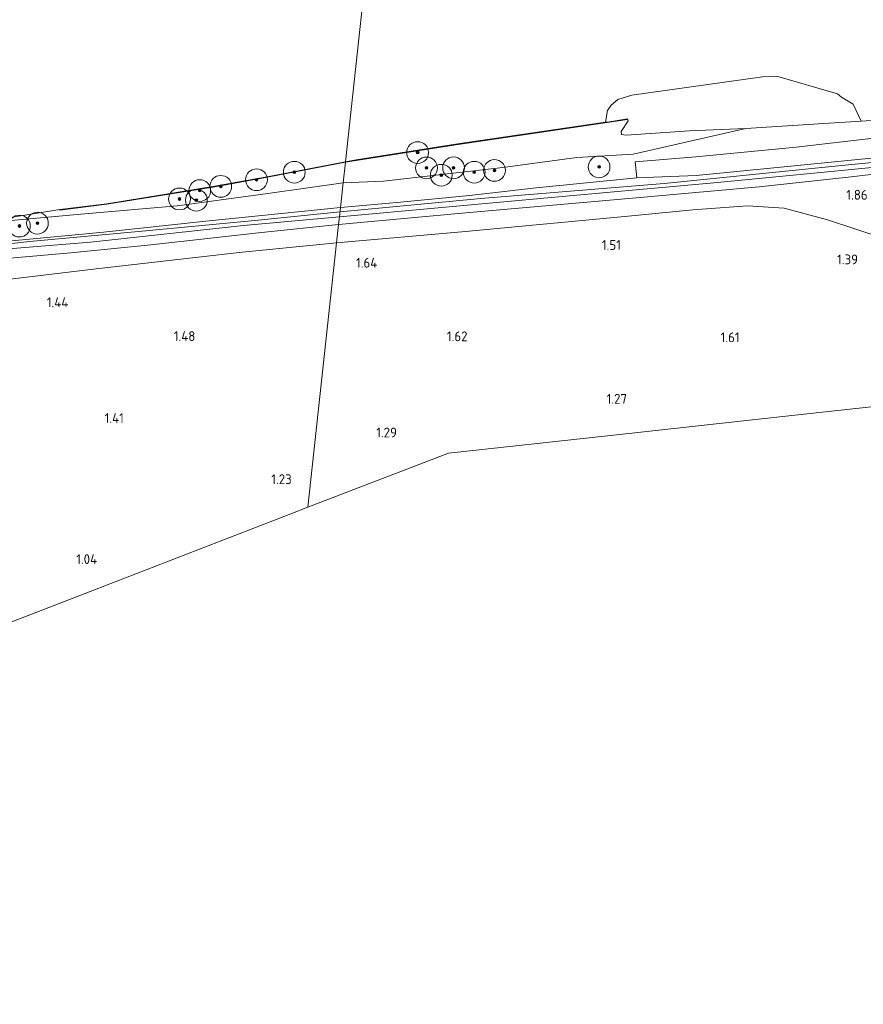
# Model space of a CAD drawing. Extents: x 126429 to 133038, y 413091 to 414846.
# Tile 6 of 256: x 126821 to 126976, y 413378 to 413559. Entities that reach past the tile are written whole.
import ezdxf
from ezdxf.enums import TextEntityAlignment as Align
from ezdxf.lldxf.tags import DXFTag

# ---------------------------------------------------------------- set-up
doc = ezdxf.new("R2010")
doc.units = 0
for name, color, linetype, lineweight in [('B-ME-GR-BOOM-S', 90, 'Continuous', 25), ('B-ME-GR-BOUWLAND_AKKERBOUW-GV', 80, 'Continuous', 13), ('B-ME-GR-GRAS-GV', 60, 'Continuous', 13), ('B-ME-GW-OPHOGING_KRUIN-G', 90, 'Continuous', 18), ('B-ME-GW-TALUD_KRUIN-G', 90, 'Continuous', 18), ('B-ME-GW-TALUD_TEEN-G', 90, 'Continuous', 18), ('B-ME-IE-TERREINAFSCHEIDING_KUNSTMATIG_HEKWERK-G', 20, 'IE-TERREINAFSCHEIDING-KUNSTMATIG', 18), ('B-ME-KG-GRENS_OPNAME-G', 210, 'KG-OPNAME', 18), ('B-ME-OB-BESCHOEIING-GV', 7, 'Continuous', 18), ('B-ME-OB-OEVERVOORZIENING-G', 7, 'Continuous', 18), ('B-ME-OG-HOOGTEPUNT-S', 7, 'Continuous', 25), ('B-ME-OG-TERREIN_GROEN-GV', 7, 'Continuous', 18), ('B-ME-OG-WATER_RIVIER-GV', 130, 'Continuous', 18)]:
    doc.layers.add(name, color=color, linetype=linetype, lineweight=lineweight)
doc.styles.add('NLCS-ISO-ANNOTATIVE-T18', font='NLCS-ISO.ttf', dxfattribs={"height": 1.8})
doc.styles.get("Standard").update_dxf_attribs({"font": 'arial.ttf'})
doc.linetypes.add('IE-TERREINAFSCHEIDING-KUNSTMATIG', pattern='A,4,[82,NLCS.SHX,S=0.75,R=90,X=0,Y=0],4,-2', length=10)
tags = doc.linetypes.add('KG-OPNAME', pattern='A,5.5,-2,["O",Standard,S=1.8,R=0,X=-0.5,Y=-0.9],-2,5.5,-2,[5,NLCS.SHX,S=0.75,R=0,X=0,Y=0],-2', length=19).pattern_tags.tags
tags[6] = DXFTag(74, 10)

# ---------------------------------------------------------------- blocks, each defined once
blk = doc.blocks.new('SAL-HOOGTELABEL-SO')
at = {"color": 0, "linetype": 'ByBlock', "lineweight": -2, "style": 'NLCS-ISO-ANNOTATIVE-T18'}
blk.add_attdef('HOOGTE', text='', height=1.8, dxfattribs=at).set_placement((2.79, 0), align=Align.RIGHT)
blk = doc.blocks.new('SGR-BOOM_01-SO')
at = {"linetype": 'ByBlock', "lineweight": 18}
h = blk.add_hatch(color=0, dxfattribs=at)
h.dxf.hatch_style = 1
edge = h.paths.add_edge_path()
edge.add_arc((0, 0), 0.25, 0, 360)
at = {"color": 0, "linetype": 'ByBlock', "lineweight": 18}
for radius in [2, 0.25]:
    blk.add_circle((0, 0), radius, dxfattribs=at)

msp = doc.modelspace()

# ---------------------------------------------------------------- linework, layer by layer
at = {"layer": 'B-ME-GR-BOUWLAND_AKKERBOUW-GV'}
for points in [[(126899.321, 413479.509, 1.481), (126873.521, 413469.555, 1.377), (126878.797, 413518.121, 1.783), (126902.44, 413520.23, 1.96), (126933.636, 413523.166, 2.002), (126944.24, 413524.199, 2.027), (126954.271, 413524.967, 2.056), (126960.956, 413524.516, 2.04), (126968.948, 413522.37, 1.91), (126979.195, 413519.015, 1.84), (126989.461, 413515.653, 1.769), (127011.066, 413508.568, 1.664), (127031.785, 413502.054, 1.418), (127040.168, 413494.914, 1.336), (127002.756, 413490.822, 1.677), (126961.309, 413486.289, 1.569), (126928.519, 413482.703, 1.514)], [(126834.343, 413454.404, 1.108), (126812.597, 413446.002, 0.826), (126788.96, 413453.361, 0.89), (126763.92, 413461.43, 0.736), (126740.25, 413469.2014, 0.9774), (126739.1281, 413469.4343, 0.689), (126738.3822, 413469.4597, 0.689), (126724.972, 413474.028, 0.936), (126716.142, 413476.144, 0.936), (126712.285, 413476.596, 1.188), (126716.922, 413479.013, 1.206), (126733.607, 413485.822, 1.488), (126750.168, 413492.331, 1.667), (126766.785, 413498.366, 1.676), (126783.944, 413504.022, 1.667), (126800.544, 413508.539, 1.61), (126817.796, 413511.333, 1.798), (126834.662, 413513.389, 1.921), (126860.868, 413516.353, 1.88), (126878.797, 413518.121, 1.783), (126873.521, 413469.555, 1.377), (126870.404, 413468.35, 1.356)]]:
    msp.add_polyline3d(points, close=True, dxfattribs=at)
at = {"layer": 'B-ME-GR-GRAS-GV'}
for points in [[(126890.504, 413525.64, 2.682), (126879.506, 413524.655, 2.742), (126880.002, 413529.207, 0.672), (126887.433, 413529.505, 0.755), (126909.343, 413531.971, 0.762), (126922.922, 413533.82, 0.77), (126933.241, 413534.422, 0.935), (126953.969, 413539.144, 0.7), (126968.262, 413540.059, 0.7), (126975.1086, 413540.4953, 0.7), (126981.741, 413540.918, 0.7), (126982.196, 413537.944, 1.703), (126963.205, 413535.747, 1.681), (126944.761, 413533.967, 1.535), (126933.611, 413533.008, 1.585), (126933.952, 413530.125, 2.673), (126915.441, 413528.268, 2.686), (126903.167, 413526.835, 2.769)], [(126931.084, 413538.084, 0.7), (126931.972, 413537.937, 0.7), (126943.574, 413538.706, 0.7), (126953.969, 413539.144, 0.7), (126933.241, 413534.422, 0.935), (126922.922, 413533.82, 0.77), (126909.343, 413531.971, 0.762), (126887.433, 413529.505, 0.755), (126880.002, 413529.207, 0.672), (126880.41, 413532.964, 0.767), (126900.667, 413536.187, 0.738), (126928.934, 413540.317, 0.622), (126932.225, 413540.832, 0.627), (126932.209, 413540.931, 0.7), (126932.348, 413540.57, 0.7), (126931.058, 413538.612, 0.7)], [(126944.842, 413530.533, 2.598), (126933.952, 413530.125, 2.673), (126933.611, 413533.008, 1.585), (126944.761, 413533.967, 1.535), (126963.205, 413535.747, 1.681), (126982.196, 413537.944, 1.703), (126982.074, 413534.317, 2.656), (126980.079, 413534.009, 2.748), (126962.217, 413532.234, 2.727)], [(126898.125, 413524.619, 2.598), (126879.317, 413522.909, 2.717), (126879.506, 413524.655, 2.742), (126890.504, 413525.64, 2.682), (126903.167, 413526.835, 2.769), (126915.441, 413528.268, 2.686), (126933.952, 413530.125, 2.673), (126944.842, 413530.533, 2.598), (126962.217, 413532.234, 2.727), (126980.079, 413534.009, 2.748), (126982.074, 413534.317, 2.656), (126982.046, 413533.396, 2.656), (126982.022, 413532.473, 2.626), (126972.731, 413531.554, 2.682), (126948.744, 413529.227, 2.644), (126921.536, 413526.774, 2.727)], [(126849.527, 413524.94, 0.656), (126831.843, 413523.419, 0.635), (126810.904, 413521.532, 0.7), (126827.973, 413524.271, 0.7), (126827.985, 413524.172, 0.65), (126836.586, 413525.243, 0.61), (126856.421, 413528.451, 0.757), (126866.383, 413530.25, 0.736), (126880.41, 413532.964, 0.767), (126880.002, 413529.207, 0.672), (126866.165, 413527.199, 0.664)], [(126902.501, 413523.693, 2.027), (126879.155, 413521.538, 2.023), (126879.317, 413522.909, 2.717), (126898.125, 413524.619, 2.598), (126921.536, 413526.774, 2.727), (126948.744, 413529.227, 2.644), (126972.731, 413531.554, 2.682), (126982.022, 413532.473, 2.626), (126982.172, 413531.313, 2.078), (126972.738, 413530.191, 2.061), (126956.425, 413528.459, 2.031), (126935.194, 413526.542, 1.898)], [(126982.329, 413528.977, 1.973), (126979.195, 413519.015, 1.84), (126968.948, 413522.37, 1.91), (126960.956, 413524.516, 2.04), (126954.271, 413524.967, 2.056), (126944.24, 413524.199, 2.027), (126933.636, 413523.166, 2.002), (126902.44, 413520.23, 1.96), (126878.797, 413518.121, 1.783), (126879.155, 413521.538, 2.023), (126902.501, 413523.693, 2.027), (126935.194, 413526.542, 1.898), (126956.425, 413528.459, 2.031), (126972.738, 413530.191, 2.061), (126982.172, 413531.313, 2.078)]]:
    msp.add_polyline3d(points, close=True, dxfattribs=at)
for points in [[(126810.904, 413521.532, 0.7), (126831.843, 413523.419, 0.635), (126849.527, 413524.94, 0.656), (126866.165, 413527.199, 0.664), (126880.002, 413529.207, 0.672), (126879.506, 413524.655, 2.742), (126872.919, 413523.961, 2.623), (126854.756, 413522.157, 2.68), (126835.956, 413520.085, 2.778), (126817.857, 413518.41, 2.762)], [(126817.857, 413518.41, 2.762), (126835.956, 413520.085, 2.778), (126854.756, 413522.157, 2.68), (126872.919, 413523.961, 2.623), (126879.506, 413524.655, 2.742), (126879.317, 413522.909, 2.717), (126861.703, 413521.32, 2.746), (126833.597, 413518.295, 2.795), (126813.236, 413516.643, 2.766)], [(126813.236, 413516.643, 2.766), (126833.597, 413518.295, 2.795), (126861.703, 413521.32, 2.746), (126879.317, 413522.909, 2.717), (126879.155, 413521.538, 2.023), (126865.012, 413520.079, 1.945), (126844.683, 413517.756, 2.035), (126829.978, 413516.326, 2.042), (126815.318, 413515.032, 2.042)], [(126815.318, 413515.032, 2.042), (126829.978, 413516.326, 2.042), (126844.683, 413517.756, 2.035), (126865.012, 413520.079, 1.945), (126879.155, 413521.538, 2.023), (126878.797, 413518.121, 1.783), (126860.868, 413516.353, 1.88), (126834.662, 413513.389, 1.921), (126817.796, 413511.333, 1.798)]]:
    msp.add_polyline3d(points, dxfattribs=at)
at = {"layer": 'B-ME-GW-OPHOGING_KRUIN-G'}
for points in [[(126879.421, 413523.867, 2.731), (126905.305, 413526.325, 2.798), (126938.92, 413529.024, 2.757), (126966.655, 413531.894, 2.748), (126982.046, 413533.396, 2.656), (126995.679, 413534.756, 2.736), (127005.494, 413537.106, 2.694), (127020.286, 413542.254, 2.686), (127039.182, 413547.432, 2.707), (127053.115, 413550.071, 2.819), (127068.652, 413549.986, 2.823)], [(126681.027, 413378.205, 2.766), (126656.28, 413384.329, 2.494), (126644.997, 413387.46, 2.648), (126633.567, 413391.36, 2.701), (126615.549, 413399.522, 2.748), (126611.892, 413404.232, 2.766), (126612.363, 413411.112, 2.698), (126617.363, 413419.592, 2.721), (126626.734, 413428.474, 2.983), (126634.666, 413435.695, 2.921), (126649.103, 413446.055, 2.774), (126665.393, 413457.446, 2.762), (126682.83, 413468.803, 2.68), (126699.121, 413478.267, 2.815), (126719.266, 413487.095, 2.68), (126737.778, 413494.231, 2.913), (126753.1, 413499.503, 2.795), (126776.815, 413507.721, 2.819), (126800.699, 413515.942, 2.876), (126822.38, 413518.403, 2.901), (126843.083, 413520.297, 2.75), (126863.755, 413522.277, 2.778), (126879.421, 413523.867, 2.731)]]:
    msp.add_polyline3d(points, dxfattribs=at)
at = {"layer": 'B-ME-GW-TALUD_KRUIN-G'}
for points in [[(126933.952, 413530.125, 2.673), (126944.842, 413530.533, 2.598), (126962.217, 413532.234, 2.727), (126980.079, 413534.009, 2.748), (126982.074, 413534.317, 2.656), (126995.176, 413535.732, 2.623), (127002.37, 413537.025, 2.577), (127011.787, 413540.282, 2.702), (127021.835, 413543.799, 2.598), (127028.995, 413545.716, 2.644), (127040.845, 413548.784, 2.727), (127049.942, 413550.742, 2.673), (127058.77, 413551.672, 2.565), (127068.44, 413551.69, 2.598), (127085.949, 413551.339, 2.656)], [(127042.346, 413546.615, 2.626), (127041.519, 413546.666, 2.732), (127030.436, 413544.363, 2.69), (127014.205, 413538.976, 2.769), (127002.839, 413535.533, 2.69), (126996.324, 413534.045, 2.661), (126982.022, 413532.473, 2.626), (126972.731, 413531.554, 2.682), (126948.744, 413529.227, 2.644), (126921.536, 413526.774, 2.727), (126898.125, 413524.619, 2.598), (126879.317, 413522.909, 2.717)], [(126879.317, 413522.909, 2.717), (126861.703, 413521.32, 2.746), (126833.597, 413518.295, 2.795), (126813.236, 413516.643, 2.766), (126806.843, 413516.113, 2.774), (126800.875, 413515.175, 2.77), (126796.23, 413513.679, 2.807), (126783.185, 413508.989, 2.848), (126768.467, 413504.363, 2.729), (126757.175, 413500.486, 2.774), (126742.715, 413495.318, 2.921), (126727.377, 413489.785, 2.791), (126710.28, 413482.586, 2.705), (126699.484, 413477.792, 2.848), (126691.639, 413473.422, 2.766), (126682.029, 413467.928, 2.758), (126671.117, 413460.892, 2.778), (126657.909, 413451.705, 2.823), (126644.965, 413442.572, 2.811), (126634.925, 413435.05, 2.819), (126626.67, 413427.401, 2.876), (126619.021, 413420.524, 2.909)]]:
    msp.add_polyline3d(points, dxfattribs=at)
at = {"layer": 'B-ME-GW-TALUD_TEEN-G'}
for points in [[(126935.194, 413526.542, 1.898), (126956.425, 413528.459, 2.031), (126972.738, 413530.191, 2.061), (126982.172, 413531.313, 2.078), (126988.441, 413531.401, 2.086), (126996.96, 413532.195, 2.063), (127004.103, 413533.799, 2.086), (127011.16, 413535.933, 2.176), (127025.641, 413541.042, 2.041), (127031.832, 413542.693, 2.011), (127041.572, 413545.035, 2.206)], [(126880.002, 413529.207, 0.672), (126887.433, 413529.505, 0.755), (126909.343, 413531.971, 0.762), (126922.922, 413533.82, 0.77), (126933.241, 413534.422, 0.935), (126953.969, 413539.144, 0.7)], [(126880.002, 413529.207, 0.672), (126866.165, 413527.199, 0.664), (126849.527, 413524.94, 0.656), (126831.843, 413523.419, 0.635), (126810.904, 413521.532, 0.7)], [(126879.155, 413521.538, 2.023), (126902.501, 413523.693, 2.027), (126935.194, 413526.542, 1.898)], [(126879.155, 413521.538, 2.023), (126865.012, 413520.079, 1.945), (126844.683, 413517.756, 2.035), (126829.978, 413516.326, 2.042), (126815.318, 413515.032, 2.042), (126805.76, 413513.964, 1.75), (126798.914, 413512.335, 1.742), (126787.894, 413508.457, 1.81), (126766.198, 413501.937, 1.636), (126758.628, 413499.208, 1.692), (126753.645, 413497.025, 1.611), (126740.432, 413492.266, 1.611), (126726.277, 413487.073, 1.589), (126712.964, 413481.142, 1.371)]]:
    msp.add_polyline3d(points, dxfattribs=at)
at = {"layer": 'B-ME-IE-TERREINAFSCHEIDING_KUNSTMATIG_HEKWERK-G'}
for points in [[(126933.952, 413530.125, 2.673), (126933.611, 413533.008, 1.585), (126944.761, 413533.967, 1.535), (126963.205, 413535.747, 1.681), (126982.196, 413537.944, 1.703), (126985.126, 413538.283, 1.706), (126988.646, 413538.69, 1.71), (127000.703, 413539.979, 1.639), (127006.458, 413541.615, 1.802), (127024.25, 413546.781, 1.802), (127042.359, 413552.006, 1.894), (127049.458, 413553.229, 1.881), (127057.984, 413554.003, 1.844), (127063.02, 413554.915, 1.439), (127071.624, 413554.687, 1.423), (127082.0394, 413555.2922, 1.3315), (127084.4327, 413555.9976, 2.1315)], [(126933.952, 413530.125, 2.673), (126915.441, 413528.268, 2.686), (126903.167, 413526.835, 2.769), (126890.504, 413525.64, 2.682), (126879.506, 413524.655, 2.742)], [(126751.044, 413499.94, 2.811), (126765.502, 413504.746, 2.754), (126782.688, 413510.58, 2.885), (126794.339, 413514.467, 2.868), (126800.109, 413516.483, 2.852), (126805.556, 413517.124, 2.795), (126817.857, 413518.41, 2.762), (126835.956, 413520.085, 2.778), (126854.756, 413522.157, 2.68), (126872.919, 413523.961, 2.623), (126879.506, 413524.655, 2.742)], [(126878.797, 413518.121, 1.783), (126902.44, 413520.23, 1.96), (126933.636, 413523.166, 2.002), (126944.24, 413524.199, 2.027), (126954.271, 413524.967, 2.056), (126960.956, 413524.516, 2.04), (126968.948, 413522.37, 1.91), (126979.195, 413519.015, 1.84), (126989.461, 413515.653, 1.769), (127011.066, 413508.568, 1.664), (127031.785, 413502.054, 1.418)], [(126689.45, 413391.164, 1.394), (126677.131, 413395.796, 1.345), (126650.439, 413406.439, 1.475), (126624.683, 413416.47, 1.582), (126630.415, 413422.721, 1.426), (126639.078, 413429.554, 1.426), (126654.36, 413441.19, 1.206), (126677.421, 413456.822, 1.304), (126700.36, 413470.38, 1.141), (126712.285, 413476.596, 1.188), (126716.922, 413479.013, 1.206), (126733.607, 413485.822, 1.488), (126750.168, 413492.331, 1.667), (126766.785, 413498.366, 1.676), (126783.944, 413504.022, 1.667), (126800.544, 413508.539, 1.61), (126817.796, 413511.333, 1.798), (126834.662, 413513.389, 1.921), (126860.868, 413516.353, 1.88), (126878.797, 413518.121, 1.783)]]:
    msp.add_polyline3d(points, dxfattribs=at)
at = {"layer": 'B-ME-KG-GRENS_OPNAME-G'}
for points in [[(127167.659, 413508.864, 1.194), (127162.765, 413508.323, 1.518), (127160.714, 413508.098, 1.585), (127155.084, 413507.483, 1.664), (127150.041, 413506.931, 4.374), (127148.324, 413506.743, 4.353), (127142.82, 413506.141, 4.403), (127141.424, 413505.989, 4.395), (127137.85, 413505.598, 2.612), (127133.453, 413505.117, 2.42), (127132.022, 413504.961, 2.48), (127121.133, 413503.77, 2.642), (127110.55, 413502.612, 2.711), (127063.856, 413497.505, 2.761), (127058.095, 413496.875, 1.423), (127050.068, 413495.996, 2.322), (127045.426, 413495.489, 1.358), (127040.168, 413494.914, 1.336), (127002.756, 413490.822, 1.677), (126961.309, 413486.289, 1.569), (126928.519, 413482.703, 1.514), (126899.321, 413479.509, 1.481), (126873.521, 413469.555, 1.377)], [(126873.521, 413469.555, 1.377), (126870.404, 413468.35, 1.356), (126834.343, 413454.404, 1.108), (126812.597, 413446.002, 0.826)]]:
    msp.add_polyline3d(points, dxfattribs=at)
at = {"layer": 'B-ME-OB-BESCHOEIING-GV'}
for points in [[(126900.667, 413536.187, 0.738), (126880.41, 413532.964, 0.767), (126880.419, 413533.067, 0.7), (126882.401, 413533.382, 0.7), (126900.651, 413536.286, 0.7), (126928.184, 413540.309, 0.7), (126928.919, 413540.416, 0.7), (126932.209, 413540.931, 0.7), (126932.225, 413540.832, 0.627), (126928.934, 413540.317, 0.622)], [(126836.586, 413525.243, 0.61), (126827.985, 413524.172, 0.65), (126827.973, 413524.271, 0.7), (126836.572, 413525.342, 0.7), (126856.404, 413528.55, 0.7), (126866.364, 413530.348, 0.7), (126880.419, 413533.067, 0.7), (126880.41, 413532.964, 0.767), (126866.383, 413530.25, 0.736), (126856.421, 413528.451, 0.757)]]:
    msp.add_polyline3d(points, close=True, dxfattribs=at)
at = {"layer": 'B-ME-OB-OEVERVOORZIENING-G'}
for points in [[(126880.419, 413533.067, 0.7), (126882.401, 413533.382, 0.7), (126900.651, 413536.286, 0.7), (126928.184, 413540.309, 0.7), (126928.919, 413540.416, 0.7), (126932.209, 413540.931, 0.7)], [(126932.209, 413540.931, 0.7), (126932.348, 413540.57, 0.7), (126931.058, 413538.612, 0.7), (126931.084, 413538.084, 0.7), (126931.972, 413537.937, 0.7), (126943.574, 413538.706, 0.7), (126953.969, 413539.144, 0.7), (126968.262, 413540.059, 0.7), (126975.1086, 413540.4953, 0.7), (126981.741, 413540.918, 0.7)], [(126827.973, 413524.271, 0.7), (126836.572, 413525.342, 0.7), (126856.404, 413528.55, 0.7), (126866.364, 413530.348, 0.7), (126880.419, 413533.067, 0.7)], [(126810.904, 413521.532, 0.7), (126827.973, 413524.271, 0.7)]]:
    msp.add_polyline3d(points, dxfattribs=at)
at = {"layer": 'B-ME-OG-TERREIN_GROEN-GV'}
msp.add_polyline3d([(126973.673, 413543.6424, 0.7), (126975.1086, 413540.4953, 0.7), (126968.262, 413540.059, 0.7), (126953.969, 413539.144, 0.7), (126943.574, 413538.706, 0.7), (126931.972, 413537.937, 0.7), (126931.084, 413538.084, 0.7), (126931.058, 413538.612, 0.7), (126932.348, 413540.57, 0.7), (126932.209, 413540.931, 0.7), (126928.919, 413540.416, 0.7), (126928.184, 413540.309, 0.7), (126928.561, 413542.473, 0.7), (126929.197, 413543.429, 0.7), (126930.464, 413544.509, 0.7), (126933.001, 413545.309, 0.7), (126957.025, 413548.629, 0.7), (126959.847, 413548.732, 0.7), (126970.768, 413545.525, 0.7), (126971.502, 413544.916, 0.7)], close=True, dxfattribs=at)
at = {"layer": 'B-ME-OG-WATER_RIVIER-GV'}
for points in [[(126886.8116, 413591.9314, 0.7), (126880.419, 413533.067, 0.7), (126866.364, 413530.348, 0.7), (126856.404, 413528.55, 0.7), (126836.572, 413525.342, 0.7), (126827.973, 413524.271, 0.7), (126810.904, 413521.532, 0.7)], [(126981.741, 413540.918, 0.7), (126975.1086, 413540.4953, 0.7), (126973.673, 413543.6424, 0.7), (126971.502, 413544.916, 0.7), (126970.768, 413545.525, 0.7), (126959.847, 413548.732, 0.7), (126957.025, 413548.629, 0.7), (126933.001, 413545.309, 0.7), (126930.464, 413544.509, 0.7), (126929.197, 413543.429, 0.7), (126928.561, 413542.473, 0.7), (126928.184, 413540.309, 0.7), (126900.651, 413536.286, 0.7), (126882.401, 413533.382, 0.7), (126880.419, 413533.067, 0.7), (126886.8116, 413591.9314, 0.7)]]:
    msp.add_polyline3d(points, dxfattribs=at)

# ---------------------------------------------------------------- block references
at = {"layer": 'B-ME-GR-BOOM-S'}
for p in [(126893.675, 413534.735, 0.962), (126895.299, 413531.911, 0.978), (126900.269, 413531.934, 0.94), (126926.99, 413532.098, 1.652), (126864.084, 413529.754, 0.987), (126871.022, 413531.127, 0.807), (126898.02, 413530.577, 1.12), (126904.078, 413531.117, 1.18), (126907.779, 413531.459, 1.195), (126857.515, 413528.532, 0.912), (126849.938, 413526.208, 0.852), (126853.658, 413527.747, 0.86), (126853.032, 413525.984, 0.86), (126820.54, 413521.239, 1.227), (126823.841, 413521.759, 1.287)]:
    msp.add_blockref('SGR-BOOM_01-SO', p, dxfattribs=at)
at = {"layer": 'B-ME-OG-HOOGTEPUNT-S'}
for p, values in [((126973.537, 413526.072, 1.86), {'HOOGTE': '1.86'}), ((126928.203, 413516.851, 1.51), {'HOOGTE': '1.51'}), ((126883.468, 413513.597, 1.636), {'HOOGTE': '1.64'}), ((126971.758, 413514.207, 1.386), {'HOOGTE': '1.39'}), ((126826.729, 413506.321, 1.436), {'HOOGTE': '1.44'}), ((126850.062, 413500.11, 1.484), {'HOOGTE': '1.48'}), ((126900.045, 413500.068, 1.619), {'HOOGTE': '1.62'}), ((126950.001, 413499.891, 1.614), {'HOOGTE': '1.61'}), ((126929.335, 413488.578, 1.273), {'HOOGTE': '1.27'}), ((126836.924, 413485.05, 1.411), {'HOOGTE': '1.41'}), ((126887.077, 413482.389, 1.286), {'HOOGTE': '1.29'}), ((126867.757, 413473.811, 1.226), {'HOOGTE': '1.23'}), ((126832.019, 413459.127, 1.038), {'HOOGTE': '1.04'})]:
    msp.add_blockref('SAL-HOOGTELABEL-SO', p, dxfattribs=at).add_auto_attribs(values)

doc.saveas('drawing.dxf')
